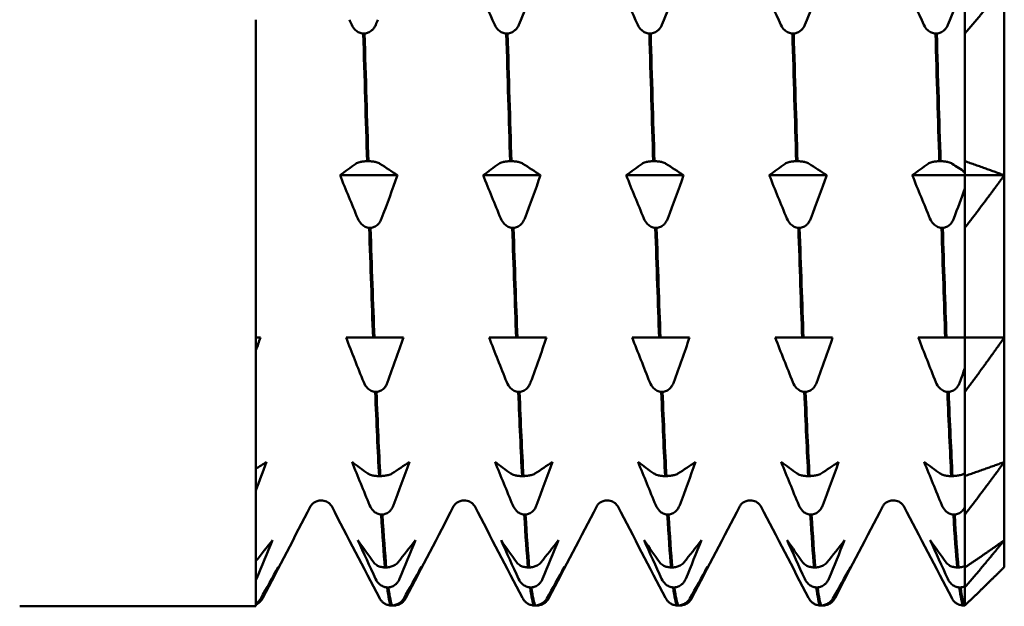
# Model space of a CAD drawing. Header units: millimetres. Extents: x 37 to 189, y 82 to 248.
# Tile 3 of 27: x 85 to 97, y 97 to 105. Entities that reach past the tile are written whole.
import ezdxf

# ---------------------------------------------------------------- set-up
doc = ezdxf.new("R2010")
doc.units = ezdxf.units.MM
doc.layers.add('Видимый контур (ГОСТ)', color=7, linetype='Continuous', lineweight=50)

msp = doc.modelspace()

# ---------------------------------------------------------------- linework, layer by layer
at = {"layer": 'Видимый контур (ГОСТ)'}
for p, q in [((96.582, 104.541), (96.582, 105.14)), ((97.082, 105.14), (97.082, 102.74)), ((87.582, 104.716), (87.582, 97.265)), ((88.961, 104.541), (88.944, 104.541)), ((90.777, 104.541), (90.76, 104.541)), ((92.593, 104.541), (92.576, 104.541)), ((94.409, 104.541), (94.392, 104.541)), ((96.225, 104.541), (96.208, 104.541)), ((96.582, 104.541), (96.582, 102.919)), ((88.992, 102.919), (89.009, 102.919)), ((90.808, 102.919), (90.825, 102.919)), ((92.624, 102.919), (92.641, 102.919)), ((94.44, 102.919), (94.457, 102.919)), ((96.257, 102.919), (96.274, 102.919)), ((96.582, 102.74), (96.582, 102.919)), ((96.582, 102.78), (96.582, 102.74)), ((89.379, 102.74), (88.649, 102.74)), ((91.195, 102.74), (90.466, 102.74)), ((93.011, 102.74), (92.282, 102.74)), ((94.827, 102.74), (94.098, 102.74)), ((96.582, 102.74), (95.914, 102.74)), ((97.082, 102.74), (96.582, 102.74)), ((96.582, 102.072), (96.582, 102.74)), ((96.582, 102.74), (96.582, 102.571)), ((97.082, 102.74), (97.082, 100.679)), ((89.036, 102.072), (89.019, 102.072)), ((90.852, 102.072), (90.835, 102.072)), ((92.668, 102.072), (92.651, 102.072)), ((94.484, 102.072), (94.468, 102.072)), ((96.301, 102.072), (96.284, 102.072)), ((96.582, 102.072), (96.582, 100.679)), ((87.582, 100.679), (87.638, 100.679)), ((88.725, 100.679), (88.927, 100.679)), ((88.927, 100.679), (89.068, 100.679)), ((89.068, 100.679), (89.085, 100.679)), ((89.085, 100.679), (89.231, 100.679)), ((89.231, 100.679), (89.455, 100.679)), ((90.541, 100.679), (90.743, 100.679)), ((90.743, 100.679), (90.884, 100.679)), ((90.884, 100.679), (90.901, 100.679)), ((90.901, 100.679), (91.047, 100.679)), ((91.047, 100.679), (91.271, 100.679)), ((92.357, 100.679), (92.559, 100.679)), ((92.559, 100.679), (92.7, 100.679)), ((92.7, 100.679), (92.717, 100.679)), ((92.717, 100.679), (92.863, 100.679)), ((92.863, 100.679), (93.087, 100.679)), ((94.173, 100.679), (94.375, 100.679)), ((94.375, 100.679), (94.516, 100.679)), ((94.516, 100.679), (94.533, 100.679)), ((94.533, 100.679), (94.679, 100.679)), ((94.679, 100.679), (94.903, 100.679)), ((95.99, 100.679), (96.191, 100.679)), ((96.191, 100.679), (96.332, 100.679)), ((96.332, 100.679), (96.349, 100.679)), ((96.349, 100.679), (96.495, 100.679)), ((96.495, 100.679), (96.582, 100.679)), ((96.582, 99.988), (96.582, 100.679)), ((96.582, 100.679), (96.582, 100.291)), ((97.082, 100.679), (97.082, 99.098)), ((89.112, 99.988), (89.095, 99.988)), ((90.928, 99.988), (90.911, 99.988)), ((92.744, 99.988), (92.727, 99.988)), ((94.56, 99.988), (94.543, 99.988)), ((96.376, 99.988), (96.359, 99.988)), ((96.582, 99.988), (96.582, 98.919)), ((97.082, 99.098), (97.082, 98.104)), ((89.144, 98.919), (89.16, 98.919)), ((90.96, 98.919), (90.977, 98.919)), ((92.776, 98.919), (92.793, 98.919)), ((94.592, 98.919), (94.609, 98.919)), ((96.408, 98.919), (96.425, 98.919)), ((96.582, 98.43), (96.582, 98.919)), ((96.582, 98.919), (96.582, 98.525)), ((89.188, 98.43), (89.171, 98.43)), ((91.004, 98.43), (90.987, 98.43)), ((92.82, 98.43), (92.803, 98.43)), ((94.636, 98.43), (94.619, 98.43)), ((96.452, 98.43), (96.435, 98.43)), ((96.582, 98.43), (96.582, 97.758)), ((97.082, 98.104), (97.082, 97.765)), ((89.219, 97.758), (89.236, 97.758)), ((91.035, 97.758), (91.052, 97.758)), ((92.851, 97.758), (92.868, 97.758)), ((94.667, 97.758), (94.684, 97.758)), ((96.484, 97.758), (96.501, 97.758)), ((96.582, 97.505), (96.582, 97.758)), ((96.582, 97.758), (96.582, 97.519)), ((89.263, 97.505), (89.246, 97.505)), ((91.079, 97.505), (91.062, 97.505)), ((92.895, 97.505), (92.878, 97.505)), ((94.711, 97.505), (94.695, 97.505)), ((96.528, 97.505), (96.511, 97.505)), ((96.582, 97.505), (96.582, 97.276)), ((87.582, 97.265), (84.582, 97.265)), ((89.295, 97.276), (89.312, 97.276)), ((89.339, 97.276), (89.322, 97.276)), ((91.111, 97.276), (91.128, 97.276)), ((91.155, 97.276), (91.138, 97.276)), ((92.927, 97.276), (92.944, 97.276)), ((92.971, 97.276), (92.954, 97.276)), ((94.743, 97.276), (94.76, 97.276)), ((94.787, 97.276), (94.77, 97.276)), ((96.559, 97.276), (96.576, 97.276))]:
    msp.add_line(p, q, dxfattribs=at)
for points in [[(90.614, 104.649), (90.538, 104.812), (90.464, 104.975), (90.39, 105.14)], [(91.119, 105.14), (91.053, 104.975), (90.986, 104.812), (90.918, 104.649)], [(92.43, 104.649), (92.354, 104.812), (92.28, 104.975), (92.206, 105.14)], [(92.935, 105.14), (92.87, 104.975), (92.802, 104.812), (92.734, 104.649)], [(94.246, 104.649), (94.17, 104.812), (94.096, 104.975), (94.022, 105.14)], [(94.752, 105.14), (94.686, 104.975), (94.618, 104.812), (94.55, 104.649)], [(96.062, 104.649), (95.987, 104.812), (95.912, 104.975), (95.838, 105.14)], [(96.568, 105.14), (96.502, 104.975), (96.434, 104.812), (96.366, 104.649)], [(88.798, 104.649), (88.787, 104.671), (88.777, 104.694), (88.767, 104.716)], [(89.13, 104.716), (89.121, 104.694), (89.111, 104.671), (89.102, 104.649)], [(88.944, 104.541), (88.96, 103.983), (88.976, 103.439), (88.992, 102.919)], [(89.009, 102.919), (88.993, 103.439), (88.977, 103.983), (88.961, 104.541)], [(90.76, 104.541), (90.776, 103.983), (90.792, 103.439), (90.808, 102.919)], [(90.825, 102.919), (90.809, 103.439), (90.793, 103.983), (90.777, 104.541)], [(92.576, 104.541), (92.592, 103.983), (92.608, 103.439), (92.624, 102.919)], [(92.641, 102.919), (92.625, 103.439), (92.609, 103.983), (92.593, 104.541)], [(94.392, 104.541), (94.408, 103.983), (94.424, 103.439), (94.44, 102.919)], [(94.457, 102.919), (94.441, 103.439), (94.425, 103.983), (94.409, 104.541)], [(96.208, 104.541), (96.224, 103.983), (96.24, 103.439), (96.257, 102.919)], [(96.274, 102.919), (96.257, 103.439), (96.241, 103.983), (96.225, 104.541)], [(88.649, 102.74), (88.715, 102.789), (88.783, 102.838), (88.851, 102.886)], [(89.155, 102.886), (89.231, 102.838), (89.305, 102.789), (89.379, 102.74)], [(90.466, 102.74), (90.531, 102.789), (90.599, 102.838), (90.667, 102.886)], [(90.971, 102.886), (91.047, 102.838), (91.121, 102.789), (91.195, 102.74)], [(92.282, 102.74), (92.348, 102.789), (92.415, 102.838), (92.483, 102.886)], [(92.787, 102.886), (92.863, 102.838), (92.937, 102.789), (93.011, 102.74)], [(94.098, 102.74), (94.164, 102.789), (94.231, 102.838), (94.299, 102.886)], [(94.603, 102.886), (94.679, 102.838), (94.754, 102.789), (94.827, 102.74)], [(95.914, 102.74), (95.98, 102.789), (96.047, 102.838), (96.115, 102.886)], [(96.419, 102.886), (96.474, 102.851), (96.528, 102.816), (96.582, 102.78)], [(88.873, 102.192), (88.798, 102.374), (88.723, 102.557), (88.649, 102.74)], [(89.379, 102.74), (89.313, 102.557), (89.246, 102.374), (89.177, 102.192)], [(90.689, 102.192), (90.614, 102.374), (90.539, 102.557), (90.466, 102.74)], [(91.195, 102.74), (91.129, 102.557), (91.062, 102.374), (90.994, 102.192)], [(92.505, 102.192), (92.43, 102.374), (92.355, 102.557), (92.282, 102.74)], [(93.011, 102.74), (92.945, 102.557), (92.878, 102.374), (92.81, 102.192)], [(94.322, 102.192), (94.246, 102.374), (94.171, 102.557), (94.098, 102.74)], [(94.827, 102.74), (94.761, 102.557), (94.694, 102.374), (94.626, 102.192)], [(96.138, 102.192), (96.062, 102.374), (95.987, 102.557), (95.914, 102.74)], [(96.582, 102.571), (96.536, 102.444), (96.489, 102.318), (96.442, 102.192)], [(89.019, 102.072), (89.035, 101.579), (89.052, 101.112), (89.068, 100.679)], [(89.085, 100.679), (89.069, 101.112), (89.052, 101.579), (89.036, 102.072)], [(90.835, 102.072), (90.852, 101.579), (90.868, 101.112), (90.884, 100.679)], [(90.901, 100.679), (90.885, 101.112), (90.868, 101.579), (90.852, 102.072)], [(92.651, 102.072), (92.668, 101.579), (92.684, 101.112), (92.7, 100.679)], [(92.717, 100.679), (92.701, 101.112), (92.685, 101.579), (92.668, 102.072)], [(94.468, 102.072), (94.484, 101.579), (94.5, 101.112), (94.516, 100.679)], [(94.533, 100.679), (94.517, 101.112), (94.501, 101.579), (94.484, 102.072)], [(96.284, 102.072), (96.3, 101.579), (96.316, 101.112), (96.332, 100.679)], [(96.349, 100.679), (96.333, 101.112), (96.317, 101.579), (96.301, 102.072)], [(87.638, 100.679), (87.62, 100.625), (87.601, 100.572), (87.582, 100.518)], [(88.949, 100.112), (88.873, 100.301), (88.799, 100.49), (88.725, 100.679)], [(89.455, 100.679), (89.389, 100.49), (89.321, 100.301), (89.253, 100.112)], [(90.765, 100.112), (90.69, 100.301), (90.615, 100.49), (90.541, 100.679)], [(91.271, 100.679), (91.205, 100.49), (91.138, 100.301), (91.069, 100.112)], [(92.581, 100.112), (92.506, 100.301), (92.431, 100.49), (92.357, 100.679)], [(93.087, 100.679), (93.021, 100.49), (92.954, 100.301), (92.885, 100.112)], [(94.397, 100.112), (94.322, 100.301), (94.247, 100.49), (94.173, 100.679)], [(94.903, 100.679), (94.837, 100.49), (94.77, 100.301), (94.701, 100.112)], [(96.213, 100.112), (96.138, 100.301), (96.063, 100.49), (95.99, 100.679)], [(96.582, 100.291), (96.561, 100.232), (96.539, 100.172), (96.518, 100.112)], [(89.095, 99.988), (89.111, 99.594), (89.127, 99.235), (89.144, 98.919)], [(89.16, 98.919), (89.144, 99.235), (89.128, 99.594), (89.112, 99.988)], [(90.911, 99.988), (90.927, 99.594), (90.943, 99.235), (90.96, 98.919)], [(90.977, 98.919), (90.96, 99.235), (90.944, 99.594), (90.928, 99.988)], [(92.727, 99.988), (92.743, 99.594), (92.759, 99.235), (92.776, 98.919)], [(92.793, 98.919), (92.776, 99.235), (92.76, 99.594), (92.744, 99.988)], [(94.543, 99.988), (94.559, 99.594), (94.576, 99.235), (94.592, 98.919)], [(94.609, 98.919), (94.593, 99.235), (94.576, 99.594), (94.56, 99.988)], [(96.359, 99.988), (96.375, 99.594), (96.392, 99.235), (96.408, 98.919)], [(96.425, 98.919), (96.409, 99.235), (96.392, 99.594), (96.376, 99.988)], [(87.714, 99.098), (87.671, 98.977), (87.627, 98.857), (87.582, 98.736)], [(87.582, 99.011), (87.626, 99.04), (87.67, 99.069), (87.714, 99.098)], [(89.025, 98.551), (88.949, 98.732), (88.874, 98.915), (88.801, 99.098)], [(88.801, 99.098), (88.867, 99.049), (88.934, 99), (89.002, 98.951)], [(89.306, 98.951), (89.382, 99), (89.457, 99.049), (89.53, 99.098)], [(89.53, 99.098), (89.464, 98.915), (89.397, 98.732), (89.329, 98.551)], [(90.841, 98.551), (90.765, 98.732), (90.691, 98.915), (90.617, 99.098)], [(90.617, 99.098), (90.683, 99.049), (90.75, 99), (90.818, 98.951)], [(91.123, 98.951), (91.198, 99), (91.273, 99.049), (91.346, 99.098)], [(91.346, 99.098), (91.28, 98.915), (91.213, 98.732), (91.145, 98.551)], [(92.657, 98.551), (92.581, 98.732), (92.507, 98.915), (92.433, 99.098)], [(92.433, 99.098), (92.499, 99.049), (92.566, 99), (92.634, 98.951)], [(92.939, 98.951), (93.014, 99), (93.089, 99.049), (93.162, 99.098)], [(93.162, 99.098), (93.097, 98.915), (93.029, 98.732), (92.961, 98.551)], [(94.473, 98.551), (94.397, 98.732), (94.323, 98.915), (94.249, 99.098)], [(94.249, 99.098), (94.315, 99.049), (94.382, 99), (94.451, 98.951)], [(94.755, 98.951), (94.83, 99), (94.905, 99.049), (94.979, 99.098)], [(94.979, 99.098), (94.913, 98.915), (94.845, 98.732), (94.777, 98.551)], [(96.289, 98.551), (96.214, 98.732), (96.139, 98.915), (96.065, 99.098)], [(96.065, 99.098), (96.131, 99.049), (96.198, 99), (96.267, 98.951)], [(96.571, 98.951), (96.575, 98.954), (96.578, 98.956), (96.582, 98.958)], [(88.275, 98.535), (88.073, 98.147), (87.871, 97.759), (87.668, 97.371)], [(89.149, 97.371), (88.947, 97.759), (88.745, 98.147), (88.543, 98.535)], [(90.091, 98.535), (89.889, 98.147), (89.687, 97.759), (89.484, 97.371)], [(90.965, 97.371), (90.763, 97.759), (90.561, 98.147), (90.359, 98.535)], [(91.907, 98.535), (91.705, 98.147), (91.503, 97.759), (91.301, 97.371)], [(92.781, 97.371), (92.579, 97.759), (92.377, 98.147), (92.175, 98.535)], [(93.723, 98.535), (93.521, 98.147), (93.319, 97.759), (93.117, 97.371)], [(94.598, 97.371), (94.395, 97.759), (94.193, 98.147), (93.991, 98.535)], [(95.539, 98.535), (95.337, 98.147), (95.135, 97.759), (94.933, 97.371)], [(96.414, 97.371), (96.211, 97.759), (96.009, 98.147), (95.807, 98.535)], [(89.171, 98.43), (89.187, 98.161), (89.203, 97.936), (89.219, 97.758)], [(89.236, 97.758), (89.22, 97.936), (89.204, 98.161), (89.188, 98.43)], [(90.987, 98.43), (91.003, 98.161), (91.019, 97.936), (91.035, 97.758)], [(91.052, 97.758), (91.036, 97.936), (91.02, 98.161), (91.004, 98.43)], [(92.803, 98.43), (92.819, 98.161), (92.835, 97.936), (92.851, 97.758)], [(92.868, 97.758), (92.852, 97.936), (92.836, 98.161), (92.82, 98.43)], [(94.619, 98.43), (94.635, 98.161), (94.651, 97.936), (94.667, 97.758)], [(94.684, 97.758), (94.668, 97.936), (94.652, 98.161), (94.636, 98.43)], [(96.435, 98.43), (96.451, 98.161), (96.467, 97.936), (96.484, 97.758)], [(96.501, 97.758), (96.484, 97.936), (96.468, 98.161), (96.452, 98.43)], [(87.582, 97.841), (87.652, 97.928), (87.721, 98.016), (87.79, 98.104)], [(87.79, 98.104), (87.724, 97.94), (87.657, 97.776), (87.588, 97.613)], [(89.1, 97.613), (89.025, 97.776), (88.95, 97.94), (88.876, 98.104)], [(88.876, 98.104), (88.942, 98.009), (89.01, 97.915), (89.078, 97.821)], [(89.382, 97.821), (89.458, 97.915), (89.532, 98.009), (89.606, 98.104)], [(89.606, 98.104), (89.54, 97.94), (89.473, 97.776), (89.404, 97.613)], [(90.916, 97.613), (90.841, 97.776), (90.766, 97.94), (90.693, 98.104)], [(90.693, 98.104), (90.758, 98.009), (90.826, 97.915), (90.894, 97.821)], [(91.198, 97.821), (91.274, 97.915), (91.348, 98.009), (91.422, 98.104)], [(91.422, 98.104), (91.356, 97.94), (91.289, 97.776), (91.221, 97.613)], [(92.732, 97.613), (92.657, 97.776), (92.582, 97.94), (92.509, 98.104)], [(92.509, 98.104), (92.575, 98.009), (92.642, 97.915), (92.71, 97.821)], [(93.014, 97.821), (93.09, 97.915), (93.164, 98.009), (93.238, 98.104)], [(93.238, 98.104), (93.172, 97.94), (93.105, 97.776), (93.037, 97.613)], [(94.549, 97.613), (94.473, 97.776), (94.398, 97.94), (94.325, 98.104)], [(94.325, 98.104), (94.391, 98.009), (94.458, 97.915), (94.526, 97.821)], [(94.83, 97.821), (94.906, 97.915), (94.981, 98.009), (95.054, 98.104)], [(95.054, 98.104), (94.988, 97.94), (94.921, 97.776), (94.853, 97.613)], [(96.365, 97.613), (96.289, 97.776), (96.215, 97.94), (96.141, 98.104)], [(96.141, 98.104), (96.207, 98.009), (96.274, 97.915), (96.342, 97.821)], [(87.642, 97.364), (87.717, 97.497), (87.792, 97.631), (87.865, 97.765)], [(87.865, 97.765), (87.8, 97.631), (87.732, 97.497), (87.664, 97.364)], [(89.458, 97.364), (89.533, 97.497), (89.608, 97.631), (89.682, 97.765)], [(89.682, 97.765), (89.616, 97.631), (89.548, 97.497), (89.48, 97.364)], [(91.274, 97.364), (91.349, 97.497), (91.424, 97.631), (91.498, 97.765)], [(91.498, 97.765), (91.432, 97.631), (91.365, 97.497), (91.296, 97.364)], [(93.09, 97.364), (93.165, 97.497), (93.24, 97.631), (93.314, 97.765)], [(93.314, 97.765), (93.248, 97.631), (93.181, 97.497), (93.112, 97.364)], [(94.906, 97.364), (94.982, 97.497), (95.056, 97.631), (95.13, 97.765)], [(95.13, 97.765), (95.064, 97.631), (94.997, 97.497), (94.928, 97.364)], [(87.588, 97.613), (87.586, 97.609), (87.584, 97.604), (87.582, 97.599)], [(89.246, 97.505), (89.262, 97.38), (89.279, 97.304), (89.295, 97.276)], [(89.312, 97.276), (89.296, 97.304), (89.279, 97.38), (89.263, 97.505)], [(91.062, 97.505), (91.079, 97.38), (91.095, 97.304), (91.111, 97.276)], [(91.128, 97.276), (91.112, 97.304), (91.096, 97.38), (91.079, 97.505)], [(92.878, 97.505), (92.895, 97.38), (92.911, 97.304), (92.927, 97.276)], [(92.944, 97.276), (92.928, 97.304), (92.912, 97.38), (92.895, 97.505)], [(94.695, 97.505), (94.711, 97.38), (94.727, 97.304), (94.743, 97.276)], [(94.76, 97.276), (94.744, 97.304), (94.728, 97.38), (94.711, 97.505)], [(96.511, 97.505), (96.527, 97.38), (96.543, 97.304), (96.559, 97.276)], [(96.576, 97.276), (96.56, 97.304), (96.544, 97.38), (96.528, 97.505)], [(87.668, 97.371), (87.664, 97.364), (87.66, 97.356), (87.654, 97.347)], [(89.164, 97.347), (89.158, 97.356), (89.153, 97.364), (89.149, 97.371)], [(89.322, 97.276), (89.32, 97.276), (89.319, 97.276), (89.317, 97.277)], [(89.484, 97.371), (89.48, 97.364), (89.476, 97.356), (89.47, 97.347)], [(90.98, 97.347), (90.974, 97.356), (90.969, 97.364), (90.965, 97.371)], [(91.138, 97.276), (91.136, 97.276), (91.135, 97.276), (91.133, 97.277)], [(91.301, 97.371), (91.297, 97.364), (91.292, 97.356), (91.286, 97.347)], [(92.796, 97.347), (92.79, 97.356), (92.785, 97.364), (92.781, 97.371)], [(92.954, 97.276), (92.952, 97.276), (92.951, 97.276), (92.949, 97.277)], [(93.117, 97.371), (93.113, 97.364), (93.108, 97.356), (93.102, 97.347)], [(94.612, 97.347), (94.606, 97.356), (94.602, 97.364), (94.598, 97.371)], [(94.77, 97.276), (94.769, 97.276), (94.767, 97.276), (94.765, 97.277)], [(94.933, 97.371), (94.929, 97.364), (94.924, 97.356), (94.918, 97.347)], [(96.428, 97.347), (96.422, 97.356), (96.418, 97.364), (96.414, 97.371)], [(96.576, 97.276), (96.578, 97.276), (96.58, 97.276), (96.582, 97.277)], [(96.582, 97.276), (96.582, 97.276), (96.582, 97.276), (96.581, 97.277)]]:
    msp.add_open_spline(points, degree=3, dxfattribs=at)
for points in [[(97.082, 105.14), (96.844, 104.848), (96.582, 104.541)], [(96.582, 102.919), (96.844, 102.827), (97.082, 102.74)], [(97.082, 102.74), (96.844, 102.414), (96.582, 102.072)], [(96.582, 100.679), (96.844, 100.679), (97.082, 100.679)], [(97.082, 100.679), (96.844, 100.342), (96.582, 99.988)], [(96.582, 98.919), (96.844, 99.011), (97.082, 99.098)], [(97.082, 99.098), (96.844, 98.772), (96.582, 98.43)], [(96.582, 97.758), (96.844, 97.935), (97.082, 98.104)], [(97.082, 98.104), (96.844, 97.812), (96.582, 97.505)], [(96.582, 97.276), (96.844, 97.526), (97.082, 97.765)]]:
    msp.add_rational_spline(points, [1, 1.00057407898, 1], degree=2, dxfattribs=at)
for points, knots in [([(88.944, 104.541), (88.926, 104.542), (88.908, 104.546), (88.875, 104.561), (88.859, 104.571), (88.826, 104.6), (88.81, 104.623), (88.798, 104.649)], [-0.02228821, -0.02228821, -0.02228821, -0.02228821, -0.01619448, -0.01619448, -0.00966289, -0.00966289, 0, 0, 0, 0]), ([(89.102, 104.649), (89.096, 104.636), (89.09, 104.623), (89.073, 104.6), (89.064, 104.59), (89.041, 104.569), (89.025, 104.559), (88.993, 104.546), (88.977, 104.542), (88.961, 104.541)], [-0.01992, -0.01992, -0.01992, -0.01992, -0.0151496, -0.0151496, -0.01067581, -0.01067581, -0.00499702, -0.00499702, 0, 0, 0, 0]), ([(90.76, 104.541), (90.742, 104.542), (90.724, 104.546), (90.691, 104.561), (90.676, 104.571), (90.642, 104.6), (90.626, 104.623), (90.614, 104.649)], [-0.02228821, -0.02228821, -0.02228821, -0.02228821, -0.01619448, -0.01619448, -0.00966289, -0.00966289, 0, 0, 0, 0]), ([(90.918, 104.649), (90.912, 104.636), (90.906, 104.623), (90.89, 104.6), (90.88, 104.59), (90.857, 104.569), (90.842, 104.559), (90.809, 104.546), (90.793, 104.542), (90.777, 104.541)], [-0.01992, -0.01992, -0.01992, -0.01992, -0.0151496, -0.0151496, -0.01067581, -0.01067581, -0.00499702, -0.00499702, 0, 0, 0, 0]), ([(92.576, 104.541), (92.558, 104.542), (92.541, 104.546), (92.507, 104.561), (92.492, 104.571), (92.458, 104.6), (92.442, 104.623), (92.43, 104.649)], [-0.02228821, -0.02228821, -0.02228821, -0.02228821, -0.01619448, -0.01619448, -0.00966289, -0.00966289, 0, 0, 0, 0]), ([(92.734, 104.649), (92.729, 104.636), (92.722, 104.623), (92.706, 104.6), (92.697, 104.59), (92.673, 104.569), (92.658, 104.559), (92.625, 104.546), (92.609, 104.542), (92.593, 104.541)], [-0.01992, -0.01992, -0.01992, -0.01992, -0.0151496, -0.0151496, -0.01067581, -0.01067581, -0.00499702, -0.00499702, 0, 0, 0, 0]), ([(94.392, 104.541), (94.374, 104.542), (94.357, 104.546), (94.323, 104.561), (94.308, 104.571), (94.274, 104.6), (94.258, 104.623), (94.246, 104.649)], [-0.02228821, -0.02228821, -0.02228821, -0.02228821, -0.01619448, -0.01619448, -0.00966289, -0.00966289, 0, 0, 0, 0]), ([(94.55, 104.649), (94.545, 104.636), (94.538, 104.623), (94.522, 104.6), (94.513, 104.59), (94.489, 104.569), (94.474, 104.559), (94.442, 104.546), (94.425, 104.542), (94.409, 104.541)], [-0.01992, -0.01992, -0.01992, -0.01992, -0.0151496, -0.0151496, -0.01067581, -0.01067581, -0.00499702, -0.00499702, 0, 0, 0, 0]), ([(96.208, 104.541), (96.19, 104.542), (96.173, 104.546), (96.139, 104.561), (96.124, 104.571), (96.09, 104.6), (96.074, 104.623), (96.062, 104.649)], [-0.02228821, -0.02228821, -0.02228821, -0.02228821, -0.01619448, -0.01619448, -0.00966289, -0.00966289, 0, 0, 0, 0]), ([(96.366, 104.649), (96.361, 104.636), (96.354, 104.623), (96.338, 104.6), (96.329, 104.59), (96.305, 104.569), (96.29, 104.559), (96.258, 104.546), (96.242, 104.542), (96.225, 104.541)], [-0.01992, -0.01992, -0.01992, -0.01992, -0.0151496, -0.0151496, -0.01067581, -0.01067581, -0.00499702, -0.00499702, 0, 0, 0, 0]), ([(88.851, 102.886), (88.856, 102.89), (88.863, 102.894), (88.879, 102.901), (88.888, 102.904), (88.912, 102.91), (88.927, 102.913), (88.959, 102.917), (88.976, 102.918), (88.992, 102.919)], [-0.01992, -0.01992, -0.01992, -0.01992, -0.0151496, -0.0151496, -0.01067581, -0.01067581, -0.00499702, -0.00499702, 0, 0, 0, 0]), ([(89.009, 102.919), (89.027, 102.918), (89.044, 102.917), (89.078, 102.913), (89.093, 102.91), (89.127, 102.901), (89.143, 102.894), (89.155, 102.886)], [-0.02228821, -0.02228821, -0.02228821, -0.02228821, -0.01619448, -0.01619448, -0.00966289, -0.00966289, 0, 0, 0, 0]), ([(90.667, 102.886), (90.672, 102.89), (90.679, 102.894), (90.695, 102.901), (90.704, 102.904), (90.728, 102.91), (90.743, 102.913), (90.776, 102.917), (90.792, 102.918), (90.808, 102.919)], [-0.01992, -0.01992, -0.01992, -0.01992, -0.0151496, -0.0151496, -0.01067581, -0.01067581, -0.00499702, -0.00499702, 0, 0, 0, 0]), ([(90.825, 102.919), (90.843, 102.918), (90.86, 102.917), (90.894, 102.913), (90.909, 102.91), (90.943, 102.901), (90.959, 102.894), (90.971, 102.886)], [-0.02228821, -0.02228821, -0.02228821, -0.02228821, -0.01619448, -0.01619448, -0.00966289, -0.00966289, 0, 0, 0, 0]), ([(92.483, 102.886), (92.489, 102.89), (92.495, 102.894), (92.511, 102.901), (92.521, 102.904), (92.544, 102.91), (92.559, 102.913), (92.592, 102.917), (92.608, 102.918), (92.624, 102.919)], [-0.01992, -0.01992, -0.01992, -0.01992, -0.0151496, -0.0151496, -0.01067581, -0.01067581, -0.00499702, -0.00499702, 0, 0, 0, 0]), ([(92.641, 102.919), (92.659, 102.918), (92.677, 102.917), (92.71, 102.913), (92.725, 102.91), (92.759, 102.901), (92.775, 102.894), (92.787, 102.886)], [-0.02228821, -0.02228821, -0.02228821, -0.02228821, -0.01619448, -0.01619448, -0.00966289, -0.00966289, 0, 0, 0, 0]), ([(94.299, 102.886), (94.305, 102.89), (94.311, 102.894), (94.328, 102.901), (94.337, 102.904), (94.36, 102.91), (94.376, 102.913), (94.408, 102.917), (94.424, 102.918), (94.44, 102.919)], [-0.01992, -0.01992, -0.01992, -0.01992, -0.0151496, -0.0151496, -0.01067581, -0.01067581, -0.00499702, -0.00499702, 0, 0, 0, 0]), ([(94.457, 102.919), (94.475, 102.918), (94.493, 102.917), (94.526, 102.913), (94.542, 102.91), (94.575, 102.901), (94.591, 102.894), (94.603, 102.886)], [-0.02228821, -0.02228821, -0.02228821, -0.02228821, -0.01619448, -0.01619448, -0.00966289, -0.00966289, 0, 0, 0, 0]), ([(96.115, 102.886), (96.121, 102.89), (96.128, 102.894), (96.144, 102.901), (96.153, 102.904), (96.176, 102.91), (96.192, 102.913), (96.224, 102.917), (96.24, 102.918), (96.257, 102.919)], [-0.01992, -0.01992, -0.01992, -0.01992, -0.0151496, -0.0151496, -0.01067581, -0.01067581, -0.00499702, -0.00499702, 0, 0, 0, 0]), ([(96.274, 102.919), (96.291, 102.918), (96.309, 102.917), (96.342, 102.913), (96.358, 102.91), (96.391, 102.901), (96.408, 102.894), (96.419, 102.886)], [-0.02228821, -0.02228821, -0.02228821, -0.02228821, -0.01619448, -0.01619448, -0.00966289, -0.00966289, 0, 0, 0, 0]), ([(89.019, 102.072), (89.001, 102.073), (88.984, 102.078), (88.951, 102.094), (88.935, 102.105), (88.902, 102.138), (88.885, 102.164), (88.873, 102.192)], [-0.02228821, -0.02228821, -0.02228821, -0.02228821, -0.01619448, -0.01619448, -0.00966289, -0.00966289, 0, 0, 0, 0]), ([(89.177, 102.192), (89.172, 102.178), (89.165, 102.164), (89.149, 102.138), (89.14, 102.127), (89.116, 102.103), (89.101, 102.092), (89.069, 102.077), (89.053, 102.073), (89.036, 102.072)], [-0.01992, -0.01992, -0.01992, -0.01992, -0.0151496, -0.0151496, -0.01067581, -0.01067581, -0.00499702, -0.00499702, 0, 0, 0, 0]), ([(90.835, 102.072), (90.817, 102.073), (90.8, 102.078), (90.767, 102.094), (90.751, 102.105), (90.718, 102.138), (90.701, 102.164), (90.689, 102.192)], [-0.02228821, -0.02228821, -0.02228821, -0.02228821, -0.01619448, -0.01619448, -0.00966289, -0.00966289, 0, 0, 0, 0]), ([(90.994, 102.192), (90.988, 102.178), (90.981, 102.164), (90.965, 102.138), (90.956, 102.127), (90.932, 102.103), (90.917, 102.092), (90.885, 102.077), (90.869, 102.073), (90.852, 102.072)], [-0.01992, -0.01992, -0.01992, -0.01992, -0.0151496, -0.0151496, -0.01067581, -0.01067581, -0.00499702, -0.00499702, 0, 0, 0, 0]), ([(92.651, 102.072), (92.633, 102.073), (92.616, 102.078), (92.583, 102.094), (92.567, 102.105), (92.534, 102.138), (92.517, 102.164), (92.505, 102.192)], [-0.02228821, -0.02228821, -0.02228821, -0.02228821, -0.01619448, -0.01619448, -0.00966289, -0.00966289, 0, 0, 0, 0]), ([(92.81, 102.192), (92.804, 102.178), (92.797, 102.164), (92.781, 102.138), (92.772, 102.127), (92.749, 102.103), (92.733, 102.092), (92.701, 102.077), (92.685, 102.073), (92.668, 102.072)], [-0.01992, -0.01992, -0.01992, -0.01992, -0.0151496, -0.0151496, -0.01067581, -0.01067581, -0.00499702, -0.00499702, 0, 0, 0, 0]), ([(94.468, 102.072), (94.45, 102.073), (94.432, 102.078), (94.399, 102.094), (94.383, 102.105), (94.35, 102.138), (94.334, 102.164), (94.322, 102.192)], [-0.02228821, -0.02228821, -0.02228821, -0.02228821, -0.01619448, -0.01619448, -0.00966289, -0.00966289, 0, 0, 0, 0]), ([(94.626, 102.192), (94.62, 102.178), (94.613, 102.164), (94.597, 102.138), (94.588, 102.127), (94.565, 102.103), (94.549, 102.092), (94.517, 102.077), (94.501, 102.073), (94.484, 102.072)], [-0.01992, -0.01992, -0.01992, -0.01992, -0.0151496, -0.0151496, -0.01067581, -0.01067581, -0.00499702, -0.00499702, 0, 0, 0, 0]), ([(96.284, 102.072), (96.266, 102.073), (96.248, 102.078), (96.215, 102.094), (96.2, 102.105), (96.166, 102.138), (96.15, 102.164), (96.138, 102.192)], [-0.02228821, -0.02228821, -0.02228821, -0.02228821, -0.01619448, -0.01619448, -0.00966289, -0.00966289, 0, 0, 0, 0]), ([(96.442, 102.192), (96.436, 102.178), (96.43, 102.164), (96.414, 102.138), (96.404, 102.127), (96.381, 102.103), (96.366, 102.092), (96.333, 102.077), (96.317, 102.073), (96.301, 102.072)], [-0.01992, -0.01992, -0.01992, -0.01992, -0.0151496, -0.0151496, -0.01067581, -0.01067581, -0.00499702, -0.00499702, 0, 0, 0, 0]), ([(89.095, 99.988), (89.077, 99.989), (89.06, 99.994), (89.026, 100.01), (89.011, 100.022), (88.977, 100.057), (88.961, 100.083), (88.949, 100.112)], [-0.02228821, -0.02228821, -0.02228821, -0.02228821, -0.01619448, -0.01619448, -0.00966289, -0.00966289, 0, 0, 0, 0]), ([(89.253, 100.112), (89.248, 100.097), (89.241, 100.083), (89.225, 100.056), (89.216, 100.044), (89.192, 100.02), (89.177, 100.009), (89.145, 99.993), (89.128, 99.989), (89.112, 99.988)], [-0.01992, -0.01992, -0.01992, -0.01992, -0.0151496, -0.0151496, -0.01067581, -0.01067581, -0.00499702, -0.00499702, 0, 0, 0, 0]), ([(90.911, 99.988), (90.893, 99.989), (90.876, 99.994), (90.842, 100.01), (90.827, 100.022), (90.794, 100.057), (90.777, 100.083), (90.765, 100.112)], [-0.02228821, -0.02228821, -0.02228821, -0.02228821, -0.01619448, -0.01619448, -0.00966289, -0.00966289, 0, 0, 0, 0]), ([(91.069, 100.112), (91.064, 100.097), (91.057, 100.083), (91.041, 100.056), (91.032, 100.044), (91.008, 100.02), (90.993, 100.009), (90.961, 99.993), (90.945, 99.989), (90.928, 99.988)], [-0.01992, -0.01992, -0.01992, -0.01992, -0.0151496, -0.0151496, -0.01067581, -0.01067581, -0.00499702, -0.00499702, 0, 0, 0, 0]), ([(92.727, 99.988), (92.709, 99.989), (92.692, 99.994), (92.658, 100.01), (92.643, 100.022), (92.61, 100.057), (92.593, 100.083), (92.581, 100.112)], [-0.02228821, -0.02228821, -0.02228821, -0.02228821, -0.01619448, -0.01619448, -0.00966289, -0.00966289, 0, 0, 0, 0]), ([(92.885, 100.112), (92.88, 100.097), (92.873, 100.083), (92.857, 100.056), (92.848, 100.044), (92.824, 100.02), (92.809, 100.009), (92.777, 99.993), (92.761, 99.989), (92.744, 99.988)], [-0.01992, -0.01992, -0.01992, -0.01992, -0.0151496, -0.0151496, -0.01067581, -0.01067581, -0.00499702, -0.00499702, 0, 0, 0, 0]), ([(94.543, 99.988), (94.525, 99.989), (94.508, 99.994), (94.475, 100.01), (94.459, 100.022), (94.426, 100.057), (94.409, 100.083), (94.397, 100.112)], [-0.02228821, -0.02228821, -0.02228821, -0.02228821, -0.01619448, -0.01619448, -0.00966289, -0.00966289, 0, 0, 0, 0]), ([(94.701, 100.112), (94.696, 100.097), (94.689, 100.083), (94.673, 100.056), (94.664, 100.044), (94.64, 100.02), (94.625, 100.009), (94.593, 99.993), (94.577, 99.989), (94.56, 99.988)], [-0.01992, -0.01992, -0.01992, -0.01992, -0.0151496, -0.0151496, -0.01067581, -0.01067581, -0.00499702, -0.00499702, 0, 0, 0, 0]), ([(96.359, 99.988), (96.341, 99.989), (96.324, 99.994), (96.291, 100.01), (96.275, 100.022), (96.242, 100.057), (96.225, 100.083), (96.213, 100.112)], [-0.02228821, -0.02228821, -0.02228821, -0.02228821, -0.01619448, -0.01619448, -0.00966289, -0.00966289, 0, 0, 0, 0]), ([(96.518, 100.112), (96.512, 100.097), (96.505, 100.083), (96.489, 100.056), (96.48, 100.044), (96.456, 100.02), (96.441, 100.009), (96.409, 99.993), (96.393, 99.989), (96.376, 99.988)], [-0.01992, -0.01992, -0.01992, -0.01992, -0.0151496, -0.0151496, -0.01067581, -0.01067581, -0.00499702, -0.00499702, 0, 0, 0, 0]), ([(89.002, 98.951), (89.008, 98.947), (89.015, 98.944), (89.031, 98.937), (89.04, 98.934), (89.063, 98.927), (89.079, 98.924), (89.111, 98.92), (89.127, 98.919), (89.144, 98.919)], [-0.01992, -0.01992, -0.01992, -0.01992, -0.0151496, -0.0151496, -0.01067581, -0.01067581, -0.00499702, -0.00499702, 0, 0, 0, 0]), ([(89.16, 98.919), (89.178, 98.919), (89.196, 98.921), (89.229, 98.925), (89.245, 98.928), (89.278, 98.937), (89.294, 98.943), (89.306, 98.951)], [-0.02228821, -0.02228821, -0.02228821, -0.02228821, -0.01619448, -0.01619448, -0.00966289, -0.00966289, 0, 0, 0, 0]), ([(90.818, 98.951), (90.824, 98.947), (90.831, 98.944), (90.847, 98.937), (90.856, 98.934), (90.879, 98.927), (90.895, 98.924), (90.927, 98.92), (90.943, 98.919), (90.96, 98.919)], [-0.01992, -0.01992, -0.01992, -0.01992, -0.0151496, -0.0151496, -0.01067581, -0.01067581, -0.00499702, -0.00499702, 0, 0, 0, 0]), ([(90.977, 98.919), (90.995, 98.919), (91.012, 98.921), (91.045, 98.925), (91.061, 98.928), (91.094, 98.937), (91.111, 98.943), (91.123, 98.951)], [-0.02228821, -0.02228821, -0.02228821, -0.02228821, -0.01619448, -0.01619448, -0.00966289, -0.00966289, 0, 0, 0, 0]), ([(92.634, 98.951), (92.64, 98.947), (92.647, 98.944), (92.663, 98.937), (92.672, 98.934), (92.695, 98.927), (92.711, 98.924), (92.743, 98.92), (92.759, 98.919), (92.776, 98.919)], [-0.01992, -0.01992, -0.01992, -0.01992, -0.0151496, -0.0151496, -0.01067581, -0.01067581, -0.00499702, -0.00499702, 0, 0, 0, 0]), ([(92.793, 98.919), (92.811, 98.919), (92.828, 98.921), (92.861, 98.925), (92.877, 98.928), (92.91, 98.937), (92.927, 98.943), (92.939, 98.951)], [-0.02228821, -0.02228821, -0.02228821, -0.02228821, -0.01619448, -0.01619448, -0.00966289, -0.00966289, 0, 0, 0, 0]), ([(94.451, 98.951), (94.456, 98.947), (94.463, 98.944), (94.479, 98.937), (94.488, 98.934), (94.512, 98.927), (94.527, 98.924), (94.559, 98.92), (94.575, 98.919), (94.592, 98.919)], [-0.01992, -0.01992, -0.01992, -0.01992, -0.0151496, -0.0151496, -0.01067581, -0.01067581, -0.00499702, -0.00499702, 0, 0, 0, 0]), ([(94.609, 98.919), (94.627, 98.919), (94.644, 98.921), (94.677, 98.925), (94.693, 98.928), (94.726, 98.937), (94.743, 98.943), (94.755, 98.951)], [-0.02228821, -0.02228821, -0.02228821, -0.02228821, -0.01619448, -0.01619448, -0.00966289, -0.00966289, 0, 0, 0, 0]), ([(96.267, 98.951), (96.272, 98.947), (96.279, 98.944), (96.295, 98.937), (96.304, 98.934), (96.328, 98.927), (96.343, 98.924), (96.375, 98.92), (96.391, 98.919), (96.408, 98.919)], [-0.01992, -0.01992, -0.01992, -0.01992, -0.0151496, -0.0151496, -0.01067581, -0.01067581, -0.00499702, -0.00499702, 0, 0, 0, 0]), ([(96.425, 98.919), (96.443, 98.919), (96.46, 98.921), (96.493, 98.925), (96.509, 98.928), (96.542, 98.937), (96.559, 98.943), (96.571, 98.951)], [-0.02228821, -0.02228821, -0.02228821, -0.02228821, -0.01619448, -0.01619448, -0.00966289, -0.00966289, 0, 0, 0, 0]), ([(88.409, 98.61), (88.373, 98.61), (88.339, 98.596), (88.301, 98.57), (88.291, 98.558), (88.279, 98.543), (88.277, 98.538), (88.275, 98.535)], [0, 0, 0, 0, 0.0219886, 0.0219886, 0.04094287, 0.04094287, 0.05822789, 0.05822789, 0.05822789, 0.05822789]), ([(88.543, 98.535), (88.54, 98.54), (88.535, 98.55), (88.509, 98.576), (88.495, 98.586), (88.458, 98.603), (88.434, 98.61), (88.409, 98.61)], [0, 0, 0, 0, 0.02814735, 0.02814735, 0.04292595, 0.04292595, 0.05825305, 0.05825305, 0.05825305, 0.05825305]), ([(89.171, 98.43), (89.153, 98.431), (89.135, 98.436), (89.102, 98.452), (89.086, 98.463), (89.053, 98.497), (89.037, 98.522), (89.025, 98.551)], [-0.02228821, -0.02228821, -0.02228821, -0.02228821, -0.01619448, -0.01619448, -0.00966289, -0.00966289, 0, 0, 0, 0]), ([(89.329, 98.551), (89.323, 98.536), (89.317, 98.522), (89.3, 98.496), (89.291, 98.485), (89.268, 98.461), (89.252, 98.45), (89.22, 98.436), (89.204, 98.431), (89.188, 98.43)], [-0.01992, -0.01992, -0.01992, -0.01992, -0.0151496, -0.0151496, -0.01067581, -0.01067581, -0.00499702, -0.00499702, 0, 0, 0, 0]), ([(90.225, 98.61), (90.189, 98.61), (90.155, 98.596), (90.117, 98.57), (90.107, 98.558), (90.095, 98.543), (90.093, 98.538), (90.091, 98.535)], [0, 0, 0, 0, 0.0219886, 0.0219886, 0.04094287, 0.04094287, 0.05822789, 0.05822789, 0.05822789, 0.05822789]), ([(90.359, 98.535), (90.356, 98.54), (90.351, 98.55), (90.325, 98.576), (90.312, 98.586), (90.274, 98.603), (90.25, 98.61), (90.225, 98.61)], [0, 0, 0, 0, 0.02814735, 0.02814735, 0.04292595, 0.04292595, 0.05825305, 0.05825305, 0.05825305, 0.05825305]), ([(90.987, 98.43), (90.969, 98.431), (90.951, 98.436), (90.918, 98.452), (90.903, 98.463), (90.869, 98.497), (90.853, 98.522), (90.841, 98.551)], [-0.02228821, -0.02228821, -0.02228821, -0.02228821, -0.01619448, -0.01619448, -0.00966289, -0.00966289, 0, 0, 0, 0]), ([(91.145, 98.551), (91.139, 98.536), (91.133, 98.522), (91.117, 98.496), (91.107, 98.485), (91.084, 98.461), (91.069, 98.45), (91.036, 98.436), (91.02, 98.431), (91.004, 98.43)], [-0.01992, -0.01992, -0.01992, -0.01992, -0.0151496, -0.0151496, -0.01067581, -0.01067581, -0.00499702, -0.00499702, 0, 0, 0, 0]), ([(92.041, 98.61), (92.005, 98.61), (91.971, 98.596), (91.933, 98.57), (91.923, 98.558), (91.911, 98.543), (91.909, 98.538), (91.907, 98.535)], [0, 0, 0, 0, 0.0219886, 0.0219886, 0.04094287, 0.04094287, 0.05822789, 0.05822789, 0.05822789, 0.05822789]), ([(92.175, 98.535), (92.172, 98.54), (92.167, 98.55), (92.141, 98.576), (92.128, 98.586), (92.091, 98.603), (92.066, 98.61), (92.041, 98.61)], [0, 0, 0, 0, 0.02814735, 0.02814735, 0.04292595, 0.04292595, 0.05825305, 0.05825305, 0.05825305, 0.05825305]), ([(92.803, 98.43), (92.785, 98.431), (92.768, 98.436), (92.734, 98.452), (92.719, 98.463), (92.685, 98.497), (92.669, 98.522), (92.657, 98.551)], [-0.02228821, -0.02228821, -0.02228821, -0.02228821, -0.01619448, -0.01619448, -0.00966289, -0.00966289, 0, 0, 0, 0]), ([(92.961, 98.551), (92.956, 98.536), (92.949, 98.522), (92.933, 98.496), (92.924, 98.485), (92.9, 98.461), (92.885, 98.45), (92.852, 98.436), (92.836, 98.431), (92.82, 98.43)], [-0.01992, -0.01992, -0.01992, -0.01992, -0.0151496, -0.0151496, -0.01067581, -0.01067581, -0.00499702, -0.00499702, 0, 0, 0, 0]), ([(93.857, 98.61), (93.821, 98.61), (93.787, 98.596), (93.749, 98.57), (93.739, 98.558), (93.728, 98.543), (93.725, 98.538), (93.723, 98.535)], [0, 0, 0, 0, 0.0219886, 0.0219886, 0.04094287, 0.04094287, 0.05822789, 0.05822789, 0.05822789, 0.05822789]), ([(93.991, 98.535), (93.988, 98.54), (93.984, 98.55), (93.957, 98.576), (93.944, 98.586), (93.907, 98.603), (93.882, 98.61), (93.857, 98.61)], [0, 0, 0, 0, 0.02814735, 0.02814735, 0.04292595, 0.04292595, 0.05825305, 0.05825305, 0.05825305, 0.05825305]), ([(94.619, 98.43), (94.601, 98.431), (94.584, 98.436), (94.55, 98.452), (94.535, 98.463), (94.501, 98.497), (94.485, 98.522), (94.473, 98.551)], [-0.02228821, -0.02228821, -0.02228821, -0.02228821, -0.01619448, -0.01619448, -0.00966289, -0.00966289, 0, 0, 0, 0]), ([(94.777, 98.551), (94.772, 98.536), (94.765, 98.522), (94.749, 98.496), (94.74, 98.485), (94.716, 98.461), (94.701, 98.45), (94.669, 98.436), (94.652, 98.431), (94.636, 98.43)], [-0.01992, -0.01992, -0.01992, -0.01992, -0.0151496, -0.0151496, -0.01067581, -0.01067581, -0.00499702, -0.00499702, 0, 0, 0, 0]), ([(95.673, 98.61), (95.637, 98.61), (95.604, 98.596), (95.565, 98.57), (95.555, 98.558), (95.544, 98.543), (95.541, 98.538), (95.539, 98.535)], [0, 0, 0, 0, 0.0219886, 0.0219886, 0.04094287, 0.04094287, 0.05822789, 0.05822789, 0.05822789, 0.05822789]), ([(95.807, 98.535), (95.804, 98.54), (95.8, 98.55), (95.773, 98.576), (95.76, 98.586), (95.723, 98.603), (95.698, 98.61), (95.673, 98.61)], [0, 0, 0, 0, 0.02814735, 0.02814735, 0.04292595, 0.04292595, 0.05825305, 0.05825305, 0.05825305, 0.05825305]), ([(96.435, 98.43), (96.417, 98.431), (96.4, 98.436), (96.366, 98.452), (96.351, 98.463), (96.317, 98.497), (96.301, 98.522), (96.289, 98.551)], [-0.02228821, -0.02228821, -0.02228821, -0.02228821, -0.01619448, -0.01619448, -0.00966289, -0.00966289, 0, 0, 0, 0]), ([(96.582, 98.525), (96.579, 98.52), (96.576, 98.514), (96.565, 98.496), (96.556, 98.485), (96.532, 98.461), (96.517, 98.45), (96.485, 98.436), (96.469, 98.431), (96.452, 98.43)], [-0.01709888, -0.01709888, -0.01709888, -0.01709888, -0.0151496, -0.0151496, -0.01067581, -0.01067581, -0.00499702, -0.00499702, 0, 0, 0, 0]), ([(89.078, 97.821), (89.083, 97.813), (89.09, 97.806), (89.106, 97.793), (89.115, 97.786), (89.139, 97.774), (89.154, 97.769), (89.186, 97.761), (89.203, 97.759), (89.219, 97.758)], [-0.01992, -0.01992, -0.01992, -0.01992, -0.0151496, -0.0151496, -0.01067581, -0.01067581, -0.00499702, -0.00499702, 0, 0, 0, 0]), ([(89.236, 97.758), (89.254, 97.759), (89.271, 97.761), (89.305, 97.77), (89.32, 97.775), (89.354, 97.793), (89.37, 97.806), (89.382, 97.821)], [-0.02228821, -0.02228821, -0.02228821, -0.02228821, -0.01619448, -0.01619448, -0.00966289, -0.00966289, 0, 0, 0, 0]), ([(90.894, 97.821), (90.899, 97.813), (90.906, 97.806), (90.922, 97.793), (90.931, 97.786), (90.955, 97.774), (90.97, 97.769), (91.003, 97.761), (91.019, 97.759), (91.035, 97.758)], [-0.01992, -0.01992, -0.01992, -0.01992, -0.0151496, -0.0151496, -0.01067581, -0.01067581, -0.00499702, -0.00499702, 0, 0, 0, 0]), ([(91.052, 97.758), (91.07, 97.759), (91.087, 97.761), (91.121, 97.77), (91.136, 97.775), (91.17, 97.793), (91.186, 97.806), (91.198, 97.821)], [-0.02228821, -0.02228821, -0.02228821, -0.02228821, -0.01619448, -0.01619448, -0.00966289, -0.00966289, 0, 0, 0, 0]), ([(92.71, 97.821), (92.716, 97.813), (92.722, 97.806), (92.738, 97.793), (92.748, 97.786), (92.771, 97.774), (92.786, 97.769), (92.819, 97.761), (92.835, 97.759), (92.851, 97.758)], [-0.01992, -0.01992, -0.01992, -0.01992, -0.0151496, -0.0151496, -0.01067581, -0.01067581, -0.00499702, -0.00499702, 0, 0, 0, 0]), ([(92.868, 97.758), (92.886, 97.759), (92.904, 97.761), (92.937, 97.77), (92.952, 97.775), (92.986, 97.793), (93.002, 97.806), (93.014, 97.821)], [-0.02228821, -0.02228821, -0.02228821, -0.02228821, -0.01619448, -0.01619448, -0.00966289, -0.00966289, 0, 0, 0, 0]), ([(94.526, 97.821), (94.532, 97.813), (94.538, 97.806), (94.555, 97.793), (94.564, 97.786), (94.587, 97.774), (94.603, 97.769), (94.635, 97.761), (94.651, 97.759), (94.667, 97.758)], [-0.01992, -0.01992, -0.01992, -0.01992, -0.0151496, -0.0151496, -0.01067581, -0.01067581, -0.00499702, -0.00499702, 0, 0, 0, 0]), ([(94.684, 97.758), (94.702, 97.759), (94.72, 97.761), (94.753, 97.77), (94.769, 97.775), (94.802, 97.793), (94.818, 97.806), (94.83, 97.821)], [-0.02228821, -0.02228821, -0.02228821, -0.02228821, -0.01619448, -0.01619448, -0.00966289, -0.00966289, 0, 0, 0, 0]), ([(96.342, 97.821), (96.348, 97.813), (96.355, 97.806), (96.371, 97.793), (96.38, 97.786), (96.403, 97.774), (96.419, 97.769), (96.451, 97.761), (96.467, 97.759), (96.484, 97.758)], [-0.01992, -0.01992, -0.01992, -0.01992, -0.0151496, -0.0151496, -0.01067581, -0.01067581, -0.00499702, -0.00499702, 0, 0, 0, 0]), ([(96.501, 97.758), (96.518, 97.759), (96.536, 97.761), (96.563, 97.768), (96.573, 97.771), (96.582, 97.775)], [-0.02228821, -0.02228821, -0.02228821, -0.02228821, -0.01619448, -0.01619448, -0.01212133, -0.01212133, -0.01212133, -0.01212133]), ([(89.246, 97.505), (89.228, 97.506), (89.211, 97.511), (89.178, 97.525), (89.162, 97.535), (89.129, 97.565), (89.112, 97.587), (89.1, 97.613)], [-0.02228821, -0.02228821, -0.02228821, -0.02228821, -0.01619448, -0.01619448, -0.00966289, -0.00966289, 0, 0, 0, 0]), ([(89.404, 97.613), (89.399, 97.6), (89.392, 97.587), (89.376, 97.565), (89.367, 97.554), (89.343, 97.533), (89.328, 97.523), (89.296, 97.51), (89.28, 97.506), (89.263, 97.505)], [-0.01992, -0.01992, -0.01992, -0.01992, -0.0151496, -0.0151496, -0.01067581, -0.01067581, -0.00499702, -0.00499702, 0, 0, 0, 0]), ([(91.062, 97.505), (91.044, 97.506), (91.027, 97.511), (90.994, 97.525), (90.978, 97.535), (90.945, 97.565), (90.928, 97.587), (90.916, 97.613)], [-0.02228821, -0.02228821, -0.02228821, -0.02228821, -0.01619448, -0.01619448, -0.00966289, -0.00966289, 0, 0, 0, 0]), ([(91.221, 97.613), (91.215, 97.6), (91.208, 97.587), (91.192, 97.565), (91.183, 97.554), (91.16, 97.533), (91.144, 97.523), (91.112, 97.51), (91.096, 97.506), (91.079, 97.505)], [-0.01992, -0.01992, -0.01992, -0.01992, -0.0151496, -0.0151496, -0.01067581, -0.01067581, -0.00499702, -0.00499702, 0, 0, 0, 0]), ([(92.878, 97.505), (92.861, 97.506), (92.843, 97.511), (92.81, 97.525), (92.794, 97.535), (92.761, 97.565), (92.744, 97.587), (92.732, 97.613)], [-0.02228821, -0.02228821, -0.02228821, -0.02228821, -0.01619448, -0.01619448, -0.00966289, -0.00966289, 0, 0, 0, 0]), ([(93.037, 97.613), (93.031, 97.6), (93.024, 97.587), (93.008, 97.565), (92.999, 97.554), (92.976, 97.533), (92.96, 97.523), (92.928, 97.51), (92.912, 97.506), (92.895, 97.505)], [-0.01992, -0.01992, -0.01992, -0.01992, -0.0151496, -0.0151496, -0.01067581, -0.01067581, -0.00499702, -0.00499702, 0, 0, 0, 0]), ([(94.695, 97.505), (94.677, 97.506), (94.659, 97.511), (94.626, 97.525), (94.61, 97.535), (94.577, 97.565), (94.561, 97.587), (94.549, 97.613)], [-0.02228821, -0.02228821, -0.02228821, -0.02228821, -0.01619448, -0.01619448, -0.00966289, -0.00966289, 0, 0, 0, 0]), ([(94.853, 97.613), (94.847, 97.6), (94.84, 97.587), (94.824, 97.565), (94.815, 97.554), (94.792, 97.533), (94.776, 97.523), (94.744, 97.51), (94.728, 97.506), (94.711, 97.505)], [-0.01992, -0.01992, -0.01992, -0.01992, -0.0151496, -0.0151496, -0.01067581, -0.01067581, -0.00499702, -0.00499702, 0, 0, 0, 0]), ([(96.511, 97.505), (96.493, 97.506), (96.475, 97.511), (96.442, 97.525), (96.427, 97.535), (96.393, 97.565), (96.377, 97.587), (96.365, 97.613)], [-0.02228821, -0.02228821, -0.02228821, -0.02228821, -0.01619448, -0.01619448, -0.00966289, -0.00966289, 0, 0, 0, 0]), ([(96.582, 97.519), (96.58, 97.518), (96.578, 97.517), (96.56, 97.51), (96.544, 97.506), (96.528, 97.505)], [-0.005745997, -0.005745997, -0.005745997, -0.005745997, -0.004997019, -0.004997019, 0, 0, 0, 0]), ([(87.582, 97.303), (87.586, 97.305), (87.59, 97.308), (87.613, 97.325), (87.63, 97.343), (87.642, 97.364)], [-0.011408, -0.011408, -0.011408, -0.011408, -0.00966289, -0.00966289, 0, 0, 0, 0]), ([(87.664, 97.364), (87.659, 97.354), (87.652, 97.343), (87.636, 97.325), (87.627, 97.316), (87.606, 97.301), (87.595, 97.294), (87.582, 97.289)], [-0.01992, -0.01992, -0.01992, -0.01992, -0.0151496, -0.0151496, -0.01067581, -0.01067581, -0.0063013, -0.0063013, -0.0063013, -0.0063013]), ([(89.164, 97.347), (89.167, 97.342), (89.171, 97.338), (89.182, 97.325), (89.191, 97.316), (89.215, 97.299), (89.23, 97.291), (89.262, 97.28), (89.278, 97.277), (89.295, 97.276)], [-0.0172479, -0.0172479, -0.0172479, -0.0172479, -0.0151496, -0.0151496, -0.01067581, -0.01067581, -0.00499702, -0.00499702, 0, 0, 0, 0]), ([(89.312, 97.276), (89.33, 97.277), (89.347, 97.28), (89.38, 97.292), (89.396, 97.3), (89.429, 97.325), (89.446, 97.343), (89.458, 97.364)], [-0.02228821, -0.02228821, -0.02228821, -0.02228821, -0.01619449, -0.01619449, -0.00966289, -0.00966289, 0, 0, 0, 0]), ([(89.48, 97.364), (89.475, 97.354), (89.468, 97.343), (89.452, 97.325), (89.443, 97.316), (89.419, 97.299), (89.404, 97.291), (89.372, 97.28), (89.355, 97.277), (89.339, 97.276)], [-0.01992, -0.01992, -0.01992, -0.01992, -0.0151496, -0.0151496, -0.01067581, -0.01067581, -0.00499702, -0.00499702, 0, 0, 0, 0]), ([(90.98, 97.347), (90.983, 97.342), (90.987, 97.338), (90.998, 97.325), (91.007, 97.316), (91.031, 97.299), (91.046, 97.291), (91.078, 97.28), (91.094, 97.277), (91.111, 97.276)], [-0.0172479, -0.0172479, -0.0172479, -0.0172479, -0.0151496, -0.0151496, -0.01067581, -0.01067581, -0.00499702, -0.00499702, 0, 0, 0, 0]), ([(91.128, 97.276), (91.146, 97.277), (91.163, 97.28), (91.197, 97.292), (91.212, 97.3), (91.245, 97.325), (91.262, 97.343), (91.274, 97.364)], [-0.02228821, -0.02228821, -0.02228821, -0.02228821, -0.01619449, -0.01619449, -0.00966289, -0.00966289, 0, 0, 0, 0]), ([(91.296, 97.364), (91.291, 97.354), (91.284, 97.343), (91.268, 97.325), (91.259, 97.316), (91.235, 97.299), (91.22, 97.291), (91.188, 97.28), (91.172, 97.277), (91.155, 97.276)], [-0.01992, -0.01992, -0.01992, -0.01992, -0.0151496, -0.0151496, -0.01067581, -0.01067581, -0.00499702, -0.00499702, 0, 0, 0, 0]), ([(92.796, 97.347), (92.799, 97.342), (92.803, 97.338), (92.814, 97.325), (92.823, 97.316), (92.847, 97.299), (92.862, 97.291), (92.894, 97.28), (92.91, 97.277), (92.927, 97.276)], [-0.0172479, -0.0172479, -0.0172479, -0.0172479, -0.0151496, -0.0151496, -0.01067581, -0.01067581, -0.00499702, -0.00499702, 0, 0, 0, 0]), ([(92.944, 97.276), (92.962, 97.277), (92.979, 97.28), (93.013, 97.292), (93.028, 97.3), (93.061, 97.325), (93.078, 97.343), (93.09, 97.364)], [-0.02228821, -0.02228821, -0.02228821, -0.02228821, -0.01619449, -0.01619449, -0.00966289, -0.00966289, 0, 0, 0, 0]), ([(93.112, 97.364), (93.107, 97.354), (93.1, 97.343), (93.084, 97.325), (93.075, 97.316), (93.051, 97.299), (93.036, 97.291), (93.004, 97.28), (92.988, 97.277), (92.971, 97.276)], [-0.01992, -0.01992, -0.01992, -0.01992, -0.0151496, -0.0151496, -0.01067581, -0.01067581, -0.00499702, -0.00499702, 0, 0, 0, 0]), ([(94.612, 97.347), (94.615, 97.342), (94.619, 97.338), (94.63, 97.325), (94.639, 97.316), (94.663, 97.299), (94.678, 97.291), (94.71, 97.28), (94.727, 97.277), (94.743, 97.276)], [-0.0172479, -0.0172479, -0.0172479, -0.0172479, -0.0151496, -0.0151496, -0.01067581, -0.01067581, -0.00499702, -0.00499702, 0, 0, 0, 0]), ([(94.76, 97.276), (94.778, 97.277), (94.795, 97.28), (94.829, 97.292), (94.844, 97.3), (94.878, 97.325), (94.894, 97.343), (94.906, 97.364)], [-0.02228821, -0.02228821, -0.02228821, -0.02228821, -0.01619449, -0.01619449, -0.00966289, -0.00966289, 0, 0, 0, 0]), ([(94.928, 97.364), (94.923, 97.354), (94.916, 97.343), (94.9, 97.325), (94.891, 97.316), (94.867, 97.299), (94.852, 97.291), (94.82, 97.28), (94.804, 97.277), (94.787, 97.276)], [-0.01992, -0.01992, -0.01992, -0.01992, -0.0151496, -0.0151496, -0.01067581, -0.01067581, -0.00499702, -0.00499702, 0, 0, 0, 0]), ([(96.428, 97.347), (96.432, 97.342), (96.435, 97.338), (96.446, 97.325), (96.455, 97.316), (96.479, 97.299), (96.494, 97.291), (96.527, 97.28), (96.543, 97.277), (96.559, 97.276)], [-0.0172479, -0.0172479, -0.0172479, -0.0172479, -0.0151496, -0.0151496, -0.01067581, -0.01067581, -0.00499702, -0.00499702, 0, 0, 0, 0])]:
    msp.add_open_spline(points, degree=3, knots=knots, dxfattribs=at)

doc.saveas('drawing.dxf')
